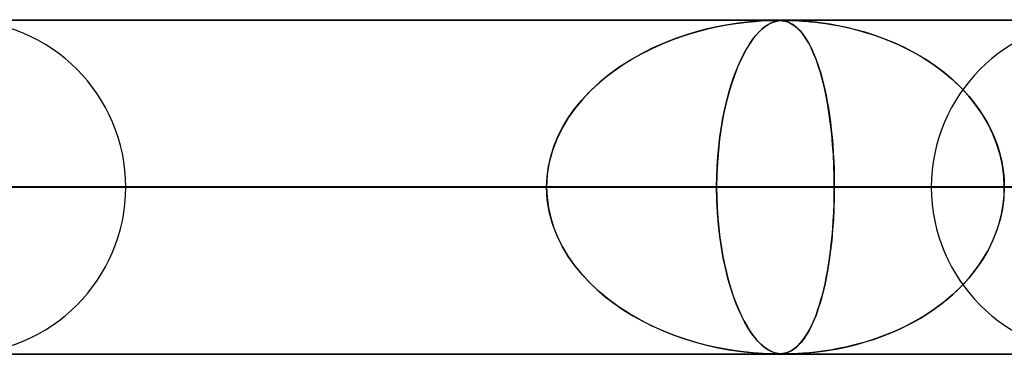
# Model space of a CAD drawing. Header units: millimetres. Extents: x -790 to 790, y -924 to 924.
# Tile 23 of 36: x 36 to 65, y 914 to 924. Entities that reach past the tile are written whole.
import ezdxf

# ---------------------------------------------------------------- set-up
doc = ezdxf.new("R2010")
doc.units = ezdxf.units.MM
doc.layers.add('HIDDEN', color=7, linetype='Continuous')
doc.layers.add('THICK', color=7, linetype='Continuous')

msp = doc.modelspace()

# ---------------------------------------------------------------- linework, layer by layer
at = {"layer": 'HIDDEN'}
for p, q in [((582.722, 923.99), (0, 923.99)), ((0, 923.99), (582.722, 923.99)), ((557.514, 923.98), (0.316, 923.98)), ((57.437, 923.898), (57.7, 923.93)), ((57.698, 923.93), (57.51, 923.908)), ((57.866, 923.946), (57.698, 923.93)), ((57.7, 923.93), (57.925, 923.951)), ((58.025, 923.959), (57.866, 923.946)), ((57.925, 923.951), (58.107, 923.965)), ((58.17, 923.968), (58.025, 923.959)), ((58.107, 923.965), (58.243, 923.972)), ((58.294, 923.974), (58.17, 923.968)), ((58.243, 923.972), (58.342, 923.976)), ((58.394, 923.978), (58.294, 923.974)), ((58.342, 923.976), (58.419, 923.978)), ((58.475, 923.98), (58.394, 923.978)), ((58.408, 923.898), (58.486, 923.93)), ((58.419, 923.978), (58.484, 923.98)), ((58.485, 923.93), (58.429, 923.908)), ((58.541, 923.98), (58.475, 923.98)), ((58.484, 923.98), (58.541, 923.98)), ((58.538, 923.946), (58.485, 923.93)), ((58.486, 923.93), (58.557, 923.951)), ((58.59, 923.959), (58.538, 923.946)), ((58.6, 923.979), (58.541, 923.98)), ((58.541, 923.98), (58.544, 923.98)), ((58.544, 923.98), (58.547, 923.98)), ((58.547, 923.98), (58.55, 923.98)), ((58.55, 923.98), (58.553, 923.98)), ((58.553, 923.98), (58.556, 923.98)), ((58.556, 923.98), (58.559, 923.98)), ((58.557, 923.951), (58.62, 923.965)), ((58.563, 923.98), (58.611, 923.979)), ((58.644, 923.968), (58.59, 923.959)), ((58.653, 923.978), (58.6, 923.979)), ((58.611, 923.979), (58.656, 923.978)), ((58.62, 923.965), (58.674, 923.972)), ((58.698, 923.974), (58.644, 923.968)), ((58.704, 923.974), (58.653, 923.978)), ((58.656, 923.978), (58.7, 923.975)), ((58.674, 923.972), (58.722, 923.976)), ((58.75, 923.978), (58.698, 923.974)), ((58.7, 923.975), (58.743, 923.97)), ((58.756, 923.969), (58.704, 923.974)), ((58.722, 923.976), (58.766, 923.978)), ((58.743, 923.97), (58.784, 923.964)), ((58.805, 923.98), (58.75, 923.978)), ((58.811, 923.959), (58.756, 923.969)), ((58.766, 923.978), (58.812, 923.98)), ((58.784, 923.964), (58.824, 923.956)), ((58.863, 923.98), (58.805, 923.98)), ((58.867, 923.945), (58.811, 923.959)), ((58.812, 923.98), (58.863, 923.98)), ((58.824, 923.956), (58.863, 923.946)), ((58.863, 923.98), (58.919, 923.98)), ((58.931, 923.979), (58.863, 923.98)), ((58.863, 923.946), (58.902, 923.934)), ((58.925, 923.925), (58.867, 923.945)), ((58.902, 923.934), (58.944, 923.917)), ((58.919, 923.98), (58.982, 923.978)), ((58.985, 923.899), (58.925, 923.925)), ((59.01, 923.978), (58.931, 923.979)), ((58.982, 923.978), (59.057, 923.976)), ((59.106, 923.974), (59.01, 923.978)), ((59.057, 923.976), (59.146, 923.973)), ((59.228, 923.969), (59.106, 923.974)), ((59.146, 923.973), (59.247, 923.967)), ((59.377, 923.959), (59.228, 923.969)), ((59.247, 923.967), (59.357, 923.96)), ((59.357, 923.96), (59.473, 923.952)), ((59.55, 923.945), (59.377, 923.959)), ((59.473, 923.952), (59.595, 923.941)), ((59.743, 923.925), (59.55, 923.945)), ((59.595, 923.941), (59.729, 923.927)), ((59.729, 923.927), (59.879, 923.909)), ((59.952, 923.899), (59.743, 923.925)), ((55.821, 923.529), (56.15, 923.63)), ((56.199, 923.643), (55.88, 923.548)), ((56.15, 923.63), (56.484, 923.718)), ((56.503, 923.723), (56.199, 923.643)), ((56.484, 923.718), (56.82, 923.793)), ((56.788, 923.787), (56.503, 923.723)), ((57.053, 923.838), (56.788, 923.787)), ((56.82, 923.793), (57.143, 923.854)), ((57.294, 923.878), (57.053, 923.838)), ((57.143, 923.854), (57.437, 923.898)), ((57.51, 923.908), (57.294, 923.878)), ((57.957, 923.529), (58.048, 923.63)), ((58.061, 923.643), (57.973, 923.548)), ((58.048, 923.63), (58.14, 923.718)), ((58.145, 923.723), (58.061, 923.643)), ((58.14, 923.718), (58.233, 923.793)), ((58.224, 923.787), (58.145, 923.723)), ((58.298, 923.838), (58.224, 923.787)), ((58.233, 923.793), (58.324, 923.854)), ((58.367, 923.878), (58.298, 923.838)), ((58.324, 923.854), (58.408, 923.898)), ((58.429, 923.908), (58.367, 923.878)), ((58.944, 923.917), (58.989, 923.897)), ((59.046, 923.865), (58.985, 923.899)), ((58.989, 923.897), (59.037, 923.871)), ((59.037, 923.871), (59.087, 923.839)), ((59.111, 923.821), (59.046, 923.865)), ((59.087, 923.839), (59.139, 923.8)), ((59.178, 923.768), (59.111, 923.821)), ((59.139, 923.8), (59.193, 923.754)), ((59.248, 923.702), (59.178, 923.768)), ((59.193, 923.754), (59.25, 923.7)), ((59.319, 923.623), (59.248, 923.702)), ((59.25, 923.7), (59.307, 923.637)), ((59.307, 923.637), (59.366, 923.564)), ((59.879, 923.909), (60.043, 923.886)), ((60.178, 923.865), (59.952, 923.899)), ((60.043, 923.886), (60.22, 923.858)), ((60.421, 923.821), (60.178, 923.865)), ((60.22, 923.858), (60.409, 923.824)), ((60.409, 923.824), (60.61, 923.783)), ((60.679, 923.768), (60.421, 923.821)), ((60.61, 923.783), (60.82, 923.735)), ((60.951, 923.702), (60.679, 923.768)), ((60.82, 923.735), (61.04, 923.678)), ((61.233, 923.623), (60.951, 923.702)), ((61.04, 923.678), (61.269, 923.612)), ((55.181, 923.29), (55.498, 923.416)), ((55.549, 923.434), (55.206, 923.3)), ((55.498, 923.416), (55.821, 923.529)), ((55.88, 923.548), (55.549, 923.434)), ((57.779, 923.29), (57.867, 923.416)), ((57.881, 923.434), (57.786, 923.3)), ((57.867, 923.416), (57.957, 923.529)), ((57.973, 923.548), (57.881, 923.434)), ((59.392, 923.53), (59.319, 923.623)), ((59.366, 923.564), (59.427, 923.481)), ((59.466, 923.422), (59.392, 923.53)), ((59.427, 923.481), (59.486, 923.389)), ((59.54, 923.297), (59.466, 923.422)), ((59.486, 923.389), (59.544, 923.289)), ((61.525, 923.53), (61.233, 923.623)), ((61.269, 923.612), (61.505, 923.537)), ((61.505, 923.537), (61.744, 923.451)), ((61.823, 923.422), (61.525, 923.53)), ((61.744, 923.451), (61.981, 923.358)), ((62.126, 923.297), (61.823, 923.422)), ((61.981, 923.358), (62.213, 923.258)), ((54.857, 923.145), (54.512, 922.971)), ((54.568, 923.001), (54.87, 923.152)), ((55.206, 923.3), (54.857, 923.145)), ((54.87, 923.152), (55.181, 923.29)), ((57.689, 923.145), (57.592, 922.971)), ((57.608, 923.001), (57.692, 923.152)), ((57.786, 923.3), (57.689, 923.145)), ((57.692, 923.152), (57.779, 923.29)), ((59.614, 923.154), (59.54, 923.297)), ((59.544, 923.289), (59.6, 923.183)), ((59.6, 923.183), (59.654, 923.069)), ((59.687, 922.993), (59.614, 923.154)), ((59.654, 923.069), (59.706, 922.948)), ((62.432, 923.154), (62.126, 923.297)), ((62.213, 923.258), (62.439, 923.151)), ((62.737, 922.993), (62.432, 923.154)), ((62.439, 923.151), (62.659, 923.037)), ((62.659, 923.037), (62.873, 922.916)), ((54.18, 922.781), (53.864, 922.578)), ((53.988, 922.66), (54.273, 922.837)), ((54.512, 922.971), (54.18, 922.781)), ((54.273, 922.837), (54.568, 923.001)), ((57.499, 922.781), (57.409, 922.578)), ((57.444, 922.66), (57.525, 922.837)), ((57.592, 922.971), (57.499, 922.781)), ((57.525, 922.837), (57.608, 923.001)), ((59.759, 922.816), (59.687, 922.993)), ((59.706, 922.948), (59.757, 922.821)), ((59.757, 922.821), (59.806, 922.686)), ((59.827, 922.624), (59.759, 922.816)), ((63.036, 922.816), (62.737, 922.993)), ((62.873, 922.916), (63.08, 922.788)), ((63.323, 922.624), (63.036, 922.816)), ((63.08, 922.788), (63.281, 922.653)), ((53.447, 922.268), (53.712, 922.471)), ((53.864, 922.578), (53.564, 922.36)), ((53.712, 922.471), (53.988, 922.66)), ((57.291, 922.268), (57.366, 922.471)), ((57.409, 922.578), (57.324, 922.36)), ((57.366, 922.471), (57.444, 922.66)), ((59.806, 922.686), (59.853, 922.545)), ((59.892, 922.417), (59.827, 922.624)), ((59.853, 922.545), (59.898, 922.397)), ((63.281, 922.653), (63.476, 922.512)), ((63.598, 922.417), (63.323, 922.624)), ((63.476, 922.512), (63.663, 922.365)), ((53.195, 922.052), (53.447, 922.268)), ((53.564, 922.36), (53.281, 922.129)), ((57.219, 922.052), (57.291, 922.268)), ((57.324, 922.36), (57.243, 922.129)), ((59.953, 922.195), (59.892, 922.417)), ((59.898, 922.397), (59.941, 922.242)), ((59.941, 922.242), (59.982, 922.08)), ((60.01, 921.958), (59.953, 922.195)), ((63.86, 922.195), (63.598, 922.417)), ((63.663, 922.365), (63.843, 922.211)), ((63.843, 922.211), (64.016, 922.049)), ((64.106, 921.958), (63.86, 922.195)), ((53.017, 921.884), (52.772, 921.627)), ((52.957, 921.824), (53.195, 922.052)), ((53.281, 922.129), (53.017, 921.884)), ((57.168, 921.884), (57.097, 921.627)), ((57.15, 921.824), (57.219, 922.052)), ((57.243, 922.129), (57.168, 921.884)), ((59.982, 922.08), (60.021, 921.91)), ((60.063, 921.708), (60.01, 921.958)), ((60.021, 921.91), (60.059, 921.732)), ((64.016, 922.049), (64.182, 921.88)), ((64.336, 921.708), (64.106, 921.958)), ((64.182, 921.88), (64.34, 921.703)), ((52.529, 921.331), (52.734, 921.584)), ((52.772, 921.627), (52.545, 921.353)), ((52.734, 921.584), (52.957, 921.824)), ((57.027, 921.331), (57.086, 921.584)), ((57.097, 921.627), (57.031, 921.353)), ((57.086, 921.584), (57.15, 921.824)), ((60.059, 921.732), (60.094, 921.545)), ((60.112, 921.444), (60.063, 921.708)), ((64.547, 921.444), (64.336, 921.708)), ((64.34, 921.703), (64.491, 921.518)), ((52.545, 921.353), (52.338, 921.061)), ((52.342, 921.067), (52.529, 921.331)), ((57.031, 921.353), (56.971, 921.061)), ((56.972, 921.067), (57.027, 921.331)), ((60.094, 921.545), (60.128, 921.351)), ((60.156, 921.168), (60.112, 921.444)), ((60.128, 921.351), (60.159, 921.147)), ((64.491, 921.518), (64.634, 921.324)), ((64.738, 921.168), (64.547, 921.444)), ((64.634, 921.324), (64.767, 921.123)), ((52.338, 921.061), (52.154, 920.752)), ((52.176, 920.792), (52.342, 921.067)), ((56.971, 921.061), (56.918, 920.752)), ((56.924, 920.792), (56.972, 921.067)), ((60.195, 920.879), (60.156, 921.168)), ((60.159, 921.147), (60.188, 920.936)), ((64.908, 920.879), (64.738, 921.168)), ((64.767, 921.123), (64.889, 920.913)), ((52.154, 920.752), (51.996, 920.425)), ((52.031, 920.505), (52.176, 920.792)), ((56.918, 920.752), (56.871, 920.425)), ((56.882, 920.505), (56.924, 920.792)), ((60.188, 920.936), (60.214, 920.716)), ((60.228, 920.579), (60.195, 920.879)), ((60.214, 920.716), (60.237, 920.489)), ((64.889, 920.913), (65.001, 920.696)), ((65.054, 920.579), (64.908, 920.879)), ((65.001, 920.696), (65.101, 920.47)), ((51.996, 920.425), (51.867, 920.083)), ((51.91, 920.211), (52.031, 920.505)), ((56.871, 920.425), (56.834, 920.083)), ((56.846, 920.211), (56.882, 920.505)), ((60.256, 920.271), (60.228, 920.579)), ((60.237, 920.489), (60.257, 920.253)), ((65.176, 920.271), (65.054, 920.579)), ((65.101, 920.47), (65.188, 920.237)), ((51.815, 919.911), (51.91, 920.211)), ((56.819, 919.911), (56.846, 920.211)), ((60.277, 919.956), (60.256, 920.271)), ((60.257, 920.253), (60.274, 920.01)), ((65.272, 919.956), (65.176, 920.271)), ((65.188, 920.237), (65.261, 919.997)), ((51.747, 919.607), (51.815, 919.911)), ((51.867, 920.083), (51.771, 919.729)), ((56.798, 919.607), (56.819, 919.911)), ((56.834, 920.083), (56.806, 919.729)), ((60.274, 920.01), (60.288, 919.76)), ((60.293, 919.636), (60.277, 919.956)), ((65.261, 919.997), (65.319, 919.75)), ((65.341, 919.636), (65.272, 919.956)), ((51.706, 919.299), (51.747, 919.607)), ((51.771, 919.729), (51.712, 919.364)), ((56.786, 919.299), (56.798, 919.607)), ((56.806, 919.729), (56.788, 919.364)), ((60.288, 919.76), (60.297, 919.505)), ((60.302, 919.314), (60.293, 919.636)), ((60.297, 919.505), (60.303, 919.248)), ((65.319, 919.75), (65.361, 919.499)), ((65.382, 919.314), (65.341, 919.636)), ((65.361, 919.499), (65.387, 919.245)), ((51.712, 919.364), (51.692, 918.99)), ((51.692, 918.99), (51.706, 919.299)), ((56.788, 919.364), (56.782, 918.99)), ((56.782, 918.99), (56.786, 919.299)), ((60.305, 918.99), (60.302, 919.314)), ((60.303, 919.248), (60.305, 918.99)), ((65.396, 918.99), (65.382, 919.314)), ((65.387, 919.245), (65.396, 918.99)), ((5, 918.99), (60.305, 918.99)), ((51.692, 918.99), (5, 918.99)), ((60.305, 918.99), (5, 918.99)), ((5, 918.99), (51.692, 918.99)), ((5, 918.99), (89.703, 918.99)), ((81.103, 918.99), (5, 918.99)), ((89.703, 918.99), (5, 918.99)), ((5, 918.99), (81.103, 918.99)), ((5, 918.99), (119.079, 918.99)), ((110.483, 918.99), (5, 918.99)), ((119.079, 918.99), (5, 918.99)), ((5, 918.99), (110.483, 918.99)), ((5, 918.99), (148.445, 918.99)), ((139.851, 918.99), (5, 918.99)), ((148.445, 918.99), (5, 918.99)), ((5, 918.99), (139.851, 918.99)), ((5, 918.99), (177.806, 918.99)), ((169.214, 918.99), (5, 918.99)), ((177.806, 918.99), (5, 918.99)), ((5, 918.99), (169.214, 918.99)), ((5, 918.99), (207.165, 918.99)), ((198.573, 918.99), (5, 918.99)), ((207.165, 918.99), (5, 918.99)), ((5, 918.99), (198.573, 918.99)), ((5, 918.99), (236.522, 918.99)), ((227.93, 918.99), (5, 918.99)), ((236.522, 918.99), (5, 918.99)), ((5, 918.99), (227.93, 918.99)), ((5, 918.99), (265.877, 918.99)), ((257.286, 918.99), (5, 918.99)), ((265.877, 918.99), (5, 918.99)), ((5, 918.99), (257.286, 918.99)), ((5, 918.99), (295.232, 918.99)), ((286.641, 918.99), (5, 918.99)), ((295.232, 918.99), (5, 918.99)), ((5, 918.99), (286.641, 918.99)), ((5, 918.99), (324.586, 918.99)), ((315.995, 918.99), (5, 918.99)), ((324.586, 918.99), (5, 918.99)), ((5, 918.99), (315.995, 918.99)), ((5, 918.99), (353.94, 918.99)), ((345.349, 918.99), (5, 918.99)), ((353.94, 918.99), (5, 918.99)), ((5, 918.99), (345.349, 918.99)), ((5, 918.99), (383.293, 918.99)), ((374.702, 918.99), (5, 918.99)), ((383.293, 918.99), (5, 918.99)), ((5, 918.99), (374.702, 918.99)), ((5, 918.99), (412.646, 918.99)), ((404.055, 918.99), (5, 918.99)), ((412.646, 918.99), (5, 918.99)), ((5, 918.99), (404.055, 918.99)), ((5, 918.99), (441.999, 918.99)), ((433.408, 918.99), (5, 918.99)), ((441.999, 918.99), (5, 918.99)), ((5, 918.99), (433.408, 918.99)), ((5, 918.99), (471.351, 918.99)), ((462.761, 918.99), (5, 918.99)), ((471.351, 918.99), (5, 918.99)), ((5, 918.99), (462.761, 918.99)), ((5, 918.99), (500.704, 918.99)), ((492.113, 918.99), (5, 918.99)), ((500.704, 918.99), (5, 918.99)), ((5, 918.99), (492.113, 918.99)), ((5, 918.99), (530.056, 918.99)), ((521.465, 918.99), (5, 918.99)), ((530.056, 918.99), (5, 918.99)), ((5, 918.99), (521.465, 918.99)), ((5, 918.99), (559.408, 918.99)), ((550.818, 918.99), (5, 918.99)), ((559.408, 918.99), (5, 918.99)), ((5, 918.99), (550.818, 918.99)), ((30.825, 918.99), (51.692, 918.99)), ((51.692, 918.99), (30.825, 918.99)), ((39.09, 918.99), (35.915, 918.99)), ((39.09, 918.99), (35.915, 918.99)), ((56.782, 918.99), (35.915, 918.99)), ((35.915, 918.99), (56.782, 918.99)), ((51.712, 918.616), (51.692, 918.99)), ((51.692, 918.99), (51.706, 918.681)), ((56.782, 918.99), (56.786, 918.681)), ((63.21, 918.99), (56.782, 918.99)), ((56.788, 918.606), (56.782, 918.99)), ((56.782, 918.99), (63.21, 918.99)), ((60.305, 918.99), (60.302, 918.666)), ((60.303, 918.735), (60.305, 918.99)), ((60.305, 918.99), (81.103, 918.99)), ((81.103, 918.99), (60.305, 918.99)), ((65.396, 918.99), (65.382, 918.666)), ((65.387, 918.735), (65.396, 918.99)), ((51.706, 918.681), (51.747, 918.373)), ((51.771, 918.251), (51.712, 918.616)), ((56.786, 918.681), (56.798, 918.373)), ((60.302, 918.666), (60.293, 918.344)), ((60.298, 918.481), (60.303, 918.735)), ((65.382, 918.666), (65.341, 918.344)), ((65.361, 918.481), (65.387, 918.735)), ((51.747, 918.373), (51.815, 918.069)), ((56.807, 918.231), (56.788, 918.606)), ((56.798, 918.373), (56.819, 918.069)), ((60.293, 918.344), (60.277, 918.024)), ((60.288, 918.23), (60.298, 918.481)), ((65.341, 918.344), (65.272, 918.024)), ((65.319, 918.23), (65.361, 918.481)), ((51.867, 917.897), (51.771, 918.251)), ((51.815, 918.069), (51.91, 917.769)), ((56.836, 917.867), (56.807, 918.231)), ((56.819, 918.069), (56.846, 917.769)), ((60.277, 918.024), (60.256, 917.709)), ((60.275, 917.983), (60.288, 918.23)), ((65.272, 918.024), (65.176, 917.709)), ((65.261, 917.983), (65.319, 918.23)), ((51.996, 917.555), (51.867, 917.897)), ((51.91, 917.769), (52.031, 917.474)), ((56.876, 917.517), (56.836, 917.867)), ((56.846, 917.769), (56.882, 917.474)), ((60.239, 917.51), (60.258, 917.743)), ((60.258, 917.743), (60.275, 917.983)), ((65.101, 917.51), (65.188, 917.743)), ((65.188, 917.743), (65.261, 917.983)), ((52.154, 917.228), (51.996, 917.555)), ((52.031, 917.474), (52.176, 917.188)), ((56.925, 917.184), (56.876, 917.517)), ((56.882, 917.474), (56.924, 917.188)), ((60.216, 917.284), (60.239, 917.51)), ((60.256, 917.709), (60.228, 917.401)), ((65.001, 917.284), (65.101, 917.51)), ((65.176, 917.709), (65.054, 917.401)), ((52.338, 916.919), (52.154, 917.228)), ((52.176, 917.188), (52.342, 916.913)), ((56.924, 917.188), (56.972, 916.913)), ((56.981, 916.869), (56.925, 917.184)), ((60.19, 917.067), (60.216, 917.284)), ((60.228, 917.401), (60.195, 917.101)), ((64.889, 917.067), (65.001, 917.284)), ((65.054, 917.401), (64.908, 917.101)), ((52.545, 916.627), (52.338, 916.919)), ((52.342, 916.913), (52.529, 916.649)), ((56.972, 916.913), (57.027, 916.649)), ((57.044, 916.572), (56.981, 916.869)), ((60.132, 916.656), (60.162, 916.857)), ((60.195, 917.101), (60.156, 916.812)), ((60.162, 916.857), (60.19, 917.067)), ((64.634, 916.656), (64.767, 916.857)), ((64.908, 917.101), (64.738, 916.812)), ((64.767, 916.857), (64.889, 917.067)), ((52.529, 916.649), (52.734, 916.396)), ((52.772, 916.353), (52.545, 916.627)), ((57.027, 916.649), (57.086, 916.396)), ((57.112, 916.294), (57.044, 916.572)), ((60.099, 916.462), (60.132, 916.656)), ((60.156, 916.812), (60.112, 916.536)), ((64.491, 916.462), (64.634, 916.656)), ((64.738, 916.812), (64.547, 916.536)), ((52.734, 916.396), (52.957, 916.156)), ((53.017, 916.096), (52.772, 916.353)), ((57.086, 916.396), (57.15, 916.156)), ((57.186, 916.033), (57.112, 916.294)), ((60.063, 916.272), (60.01, 916.021)), ((60.028, 916.1), (60.064, 916.277)), ((60.112, 916.536), (60.063, 916.272)), ((60.064, 916.277), (60.099, 916.462)), ((64.336, 916.272), (64.106, 916.021)), ((64.182, 916.1), (64.34, 916.277)), ((64.547, 916.536), (64.336, 916.272)), ((64.34, 916.277), (64.491, 916.462)), ((52.957, 916.156), (53.195, 915.928)), ((53.281, 915.851), (53.017, 916.096)), ((57.15, 916.156), (57.219, 915.928)), ((57.266, 915.785), (57.186, 916.033)), ((60.01, 916.021), (59.953, 915.785)), ((59.989, 915.931), (60.028, 916.1)), ((64.106, 916.021), (63.86, 915.785)), ((64.016, 915.931), (64.182, 916.1)), ((53.195, 915.928), (53.447, 915.712)), ((53.564, 915.62), (53.281, 915.851)), ((53.447, 915.712), (53.712, 915.509)), ((57.219, 915.928), (57.291, 915.712)), ((57.35, 915.551), (57.266, 915.785)), ((57.291, 915.712), (57.366, 915.509)), ((59.953, 915.785), (59.892, 915.563)), ((59.907, 915.615), (59.949, 915.769)), ((59.949, 915.769), (59.989, 915.931)), ((63.86, 915.785), (63.598, 915.563)), ((63.663, 915.615), (63.843, 915.769)), ((63.843, 915.769), (64.016, 915.931)), ((53.864, 915.402), (53.564, 915.62)), ((53.712, 915.509), (53.988, 915.32)), ((54.18, 915.199), (53.864, 915.402)), ((57.439, 915.332), (57.35, 915.551)), ((57.366, 915.509), (57.444, 915.32)), ((59.817, 915.327), (59.863, 915.468)), ((59.892, 915.563), (59.827, 915.356)), ((59.863, 915.468), (59.907, 915.615)), ((63.281, 915.327), (63.476, 915.468)), ((63.598, 915.563), (63.323, 915.356)), ((63.476, 915.468), (63.663, 915.615)), ((53.988, 915.32), (54.273, 915.143)), ((54.512, 915.009), (54.18, 915.199)), ((54.273, 915.143), (54.568, 914.979)), ((57.532, 915.128), (57.439, 915.332)), ((57.444, 915.32), (57.525, 915.143)), ((57.525, 915.143), (57.608, 914.979)), ((57.63, 914.939), (57.532, 915.128)), ((59.759, 915.164), (59.687, 914.987)), ((59.72, 915.064), (59.769, 915.192)), ((59.827, 915.356), (59.759, 915.164)), ((59.769, 915.192), (59.817, 915.327)), ((63.036, 915.164), (62.737, 914.987)), ((62.873, 915.064), (63.08, 915.192)), ((63.323, 915.356), (63.036, 915.164)), ((63.08, 915.192), (63.281, 915.327)), ((54.857, 914.835), (54.512, 915.009)), ((54.568, 914.979), (54.87, 914.828)), ((55.206, 914.68), (54.857, 914.835)), ((54.87, 914.828), (55.181, 914.69)), ((57.608, 914.979), (57.692, 914.828)), ((57.73, 914.767), (57.63, 914.939)), ((57.692, 914.828), (57.779, 914.69)), ((59.614, 914.826), (59.54, 914.683)), ((59.561, 914.722), (59.616, 914.829)), ((59.687, 914.987), (59.614, 914.826)), ((59.616, 914.829), (59.669, 914.943)), ((59.669, 914.943), (59.72, 915.064)), ((62.432, 914.826), (62.126, 914.683)), ((62.213, 914.722), (62.439, 914.829)), ((62.737, 914.987), (62.432, 914.826)), ((62.439, 914.829), (62.659, 914.943)), ((62.659, 914.943), (62.873, 915.064)), ((55.181, 914.69), (55.498, 914.564)), ((55.549, 914.546), (55.206, 914.68)), ((55.498, 914.564), (55.821, 914.451)), ((55.88, 914.432), (55.549, 914.546)), ((57.829, 914.617), (57.73, 914.767)), ((57.779, 914.69), (57.867, 914.564)), ((57.926, 914.489), (57.829, 914.617)), ((57.867, 914.564), (57.957, 914.451)), ((58.018, 914.382), (57.926, 914.489)), ((59.387, 914.443), (59.446, 914.529)), ((59.466, 914.558), (59.392, 914.45)), ((59.446, 914.529), (59.504, 914.622)), ((59.54, 914.683), (59.466, 914.558)), ((59.504, 914.622), (59.561, 914.722)), ((61.505, 914.443), (61.744, 914.529)), ((61.823, 914.558), (61.525, 914.45)), ((61.744, 914.529), (61.981, 914.622)), ((62.126, 914.683), (61.823, 914.558)), ((61.981, 914.622), (62.213, 914.722)), ((55.821, 914.451), (56.15, 914.35)), ((56.199, 914.337), (55.88, 914.432)), ((56.15, 914.35), (56.484, 914.262)), ((56.503, 914.257), (56.199, 914.337)), ((56.484, 914.262), (56.82, 914.187)), ((56.788, 914.193), (56.503, 914.257)), ((57.053, 914.142), (56.788, 914.193)), ((57.957, 914.451), (58.048, 914.35)), ((58.106, 914.292), (58.018, 914.382)), ((58.048, 914.35), (58.14, 914.262)), ((58.19, 914.22), (58.106, 914.292)), ((58.14, 914.262), (58.233, 914.187)), ((58.269, 914.162), (58.19, 914.22)), ((59.108, 914.156), (59.16, 914.197)), ((59.178, 914.212), (59.111, 914.159)), ((59.16, 914.197), (59.215, 914.245)), ((59.248, 914.278), (59.178, 914.212)), ((59.215, 914.245), (59.271, 914.302)), ((59.319, 914.357), (59.248, 914.278)), ((59.271, 914.302), (59.328, 914.368)), ((59.392, 914.45), (59.319, 914.357)), ((59.328, 914.368), (59.387, 914.443)), ((60.409, 914.156), (60.61, 914.197)), ((60.679, 914.212), (60.421, 914.159)), ((60.61, 914.197), (60.82, 914.245)), ((60.951, 914.278), (60.679, 914.212)), ((60.82, 914.245), (61.04, 914.302)), ((61.233, 914.357), (60.951, 914.278)), ((61.04, 914.302), (61.269, 914.368)), ((61.525, 914.45), (61.233, 914.357)), ((61.269, 914.368), (61.505, 914.443)), ((0, 913.99), (582.722, 913.99)), ((582.722, 913.99), (0, 913.99)), ((0.316, 914), (58.541, 914)), ((0.316, 914), (87.893, 914)), ((0.316, 914), (117.244, 914)), ((0.316, 914), (146.595, 914)), ((0.316, 914), (175.947, 914)), ((0.316, 914), (205.298, 914)), ((0.316, 914), (234.649, 914)), ((0.316, 914), (264.001, 914)), ((0.316, 914), (293.352, 914)), ((0.316, 914), (322.703, 914)), ((0.316, 914), (352.055, 914)), ((0.316, 914), (381.406, 914)), ((0.316, 914), (410.757, 914)), ((0.316, 914), (440.109, 914)), ((0.316, 914), (469.46, 914)), ((0.316, 914), (498.811, 914)), ((0.316, 914), (528.162, 914)), ((0.316, 914), (557.514, 914)), ((0.316, 914), (557.514, 914)), ((56.82, 914.187), (57.143, 914.126)), ((57.294, 914.102), (57.053, 914.142)), ((57.143, 914.126), (57.437, 914.082)), ((57.51, 914.072), (57.294, 914.102)), ((57.437, 914.082), (57.7, 914.05)), ((57.698, 914.05), (57.51, 914.072)), ((57.866, 914.034), (57.698, 914.05)), ((57.7, 914.05), (57.925, 914.029)), ((58.025, 914.021), (57.866, 914.034)), ((57.925, 914.029), (58.107, 914.015)), ((58.17, 914.012), (58.025, 914.021)), ((58.107, 914.015), (58.243, 914.008)), ((58.294, 914.006), (58.17, 914.012)), ((58.233, 914.187), (58.324, 914.126)), ((58.243, 914.008), (58.342, 914.004)), ((58.341, 914.116), (58.269, 914.162)), ((58.394, 914.002), (58.294, 914.006)), ((58.324, 914.126), (58.408, 914.082)), ((58.408, 914.082), (58.341, 914.116)), ((58.342, 914.004), (58.419, 914.002)), ((58.475, 914), (58.394, 914.002)), ((58.408, 914.082), (58.486, 914.05)), ((58.467, 914.057), (58.408, 914.082)), ((58.419, 914.002), (58.484, 914)), ((58.522, 914.038), (58.467, 914.057)), ((58.541, 914), (58.475, 914)), ((58.484, 914), (58.541, 914)), ((58.486, 914.05), (58.557, 914.029)), ((58.576, 914.024), (58.522, 914.038)), ((58.6, 914.001), (58.541, 914)), ((58.541, 914), (58.591, 914)), ((58.557, 914.029), (58.62, 914.015)), ((58.631, 914.014), (58.576, 914.024)), ((58.591, 914), (58.636, 914.002)), ((58.653, 914.002), (58.6, 914.001)), ((58.62, 914.015), (58.674, 914.008)), ((58.686, 914.007), (58.631, 914.014)), ((58.636, 914.002), (58.68, 914.004)), ((58.704, 914.006), (58.653, 914.002)), ((58.674, 914.008), (58.722, 914.004)), ((58.68, 914.004), (58.722, 914.007)), ((58.741, 914.003), (58.686, 914.007)), ((58.756, 914.011), (58.704, 914.006)), ((58.722, 914.007), (58.764, 914.013)), ((58.722, 914.004), (58.766, 914.002)), ((58.796, 914.001), (58.741, 914.003)), ((58.811, 914.021), (58.756, 914.011)), ((58.764, 914.013), (58.804, 914.02)), ((58.766, 914.002), (58.812, 914)), ((58.855, 914), (58.796, 914.001)), ((58.804, 914.02), (58.843, 914.028)), ((58.867, 914.035), (58.811, 914.021)), ((58.812, 914), (58.863, 914)), ((58.843, 914.028), (58.881, 914.039)), ((58.931, 914.001), (58.863, 914)), ((58.863, 914), (58.919, 914)), ((58.925, 914.055), (58.867, 914.035)), ((58.881, 914.039), (58.921, 914.053)), ((58.919, 914), (58.982, 914.002)), ((58.921, 914.053), (58.964, 914.071)), ((58.985, 914.081), (58.925, 914.055)), ((59.01, 914.002), (58.931, 914.001)), ((58.964, 914.071), (59.01, 914.094)), ((58.982, 914.002), (59.057, 914.004)), ((59.046, 914.115), (58.985, 914.081)), ((59.01, 914.094), (59.058, 914.122)), ((59.106, 914.006), (59.01, 914.002)), ((59.111, 914.159), (59.046, 914.115)), ((59.057, 914.004), (59.146, 914.007)), ((59.058, 914.122), (59.108, 914.156)), ((59.228, 914.011), (59.106, 914.006)), ((59.146, 914.007), (59.247, 914.013)), ((59.377, 914.021), (59.228, 914.011)), ((59.247, 914.013), (59.357, 914.02)), ((59.357, 914.02), (59.473, 914.028)), ((59.55, 914.035), (59.377, 914.021)), ((59.473, 914.028), (59.595, 914.039)), ((59.743, 914.055), (59.55, 914.035)), ((59.595, 914.039), (59.729, 914.053)), ((59.729, 914.053), (59.879, 914.071)), ((59.952, 914.081), (59.743, 914.055)), ((59.879, 914.071), (60.043, 914.094)), ((60.178, 914.115), (59.952, 914.081)), ((60.043, 914.094), (60.22, 914.122)), ((60.421, 914.159), (60.178, 914.115)), ((60.22, 914.122), (60.409, 914.156))]:
    msp.add_line(p, q, dxfattribs=at)
for centre, start, end in [((34.1, 918.99), 0, 180), ((68.2, 918.99), 0, 180), ((34.1, 918.99), 180, 0), ((68.2, 918.99), 180, 0)]:
    msp.add_arc(centre, 4.99, start, end, dxfattribs=at)
at = {"layer": 'THICK'}
for p, q in [((-732, 924), (732, 924)), ((732, 919), (-732, 919))]:
    msp.add_line(p, q, dxfattribs=at)

doc.saveas('drawing.dxf')
